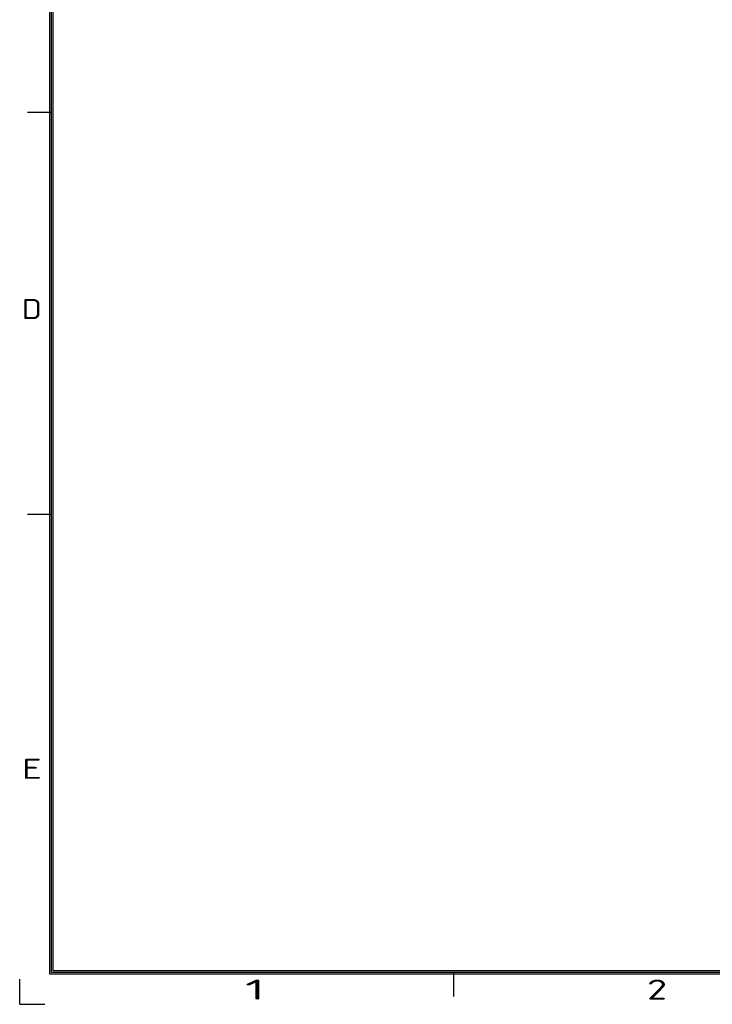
# Model space of a CAD drawing. Extents: x 0 to 555, y 0 to 389.
# Tile 1 of 32: x 0 to 127, y 0 to 180. Entities that reach past the tile are written whole.
import ezdxf
from ezdxf.enums import TextEntityAlignment as Align

# ---------------------------------------------------------------- set-up
doc = ezdxf.new("R2010")
doc.units = 0
doc.header["$LTSCALE"] = 23.1
doc.header["$MEASUREMENT"] = 0
doc.layers.get('0').update_dxf_attribs({"linetype": 'CONTINUOUS'})
doc.styles.get("Standard").update_dxf_attribs({"font": 'isocp3.shx', "bigfont": 'gbcbig.shx'})

# ---------------------------------------------------------------- blocks, each defined once
blk = doc.blocks.new('A3')
for p, q in [((231.12, 4.24), (231.12, 295.1)), ((231.35, 4.47), (231.35, 294.88)), ((231.57, 4.69), (231.57, 294.65)), ((231.35, 125.38), (227.96, 125.38)), ((231.35, 68.88), (227.96, 68.88)), ((649.67, 4.24), (231.12, 4.24)), ((649.45, 4.47), (231.35, 4.47)), ((649.22, 4.69), (231.57, 4.69)), ((287.85, 4.47), (287.85, 1.08)), ((226.88, 0), (226.88, 3.54)), ((226.88, 0), (230.41, 0))]:
    blk.add_line(p, q)
for s, width, p, p2 in [('D', 1.414518, (227.18, 96.34), (230, 96.34)), ('E', 1.818182, (227.18, 31.7), (230, 31.7)), ('1', 2.857143, (258.57, 0.66), (261.39, 0.66)), ('2', 1.639186, (315.07, 0.66), (317.89, 0.66))]:
    blk.add_text(s, height=2.82, dxfattribs=dict(width=width)).set_placement(p, p2, align=Align.FIT)
for tag, p in [('XXXE', (541.66, 30.61)), ('XXXC', (574.68, 30.61)), ('XXXA', (625.44, 30.61)), ('XXXG', (499.17, 23.61)), ('XXXK', (515.42, 22.59)), ('XXXF', (541.66, 23.61)), ('XXXD', (574.68, 23.61)), ('XXXB', (625.44, 23.61)), ('XXXM', (502.54, 6.73))]:
    blk.add_attdef(tag, text='', height=2.5).set_placement(p, align=Align.CENTER)
blk.add_attdef('XXXJ', text='', height=2.5).set_placement((504.73, 17.63), align=Align.MIDDLE_RIGHT)

msp = doc.modelspace()

# ---------------------------------------------------------------- block references
at = {"xscale": 1.3, "yscale": 1.3, "zscale": 1.3}
msp.add_blockref('A3', (-294.942, 0), dxfattribs=at)

doc.saveas('drawing.dxf')
